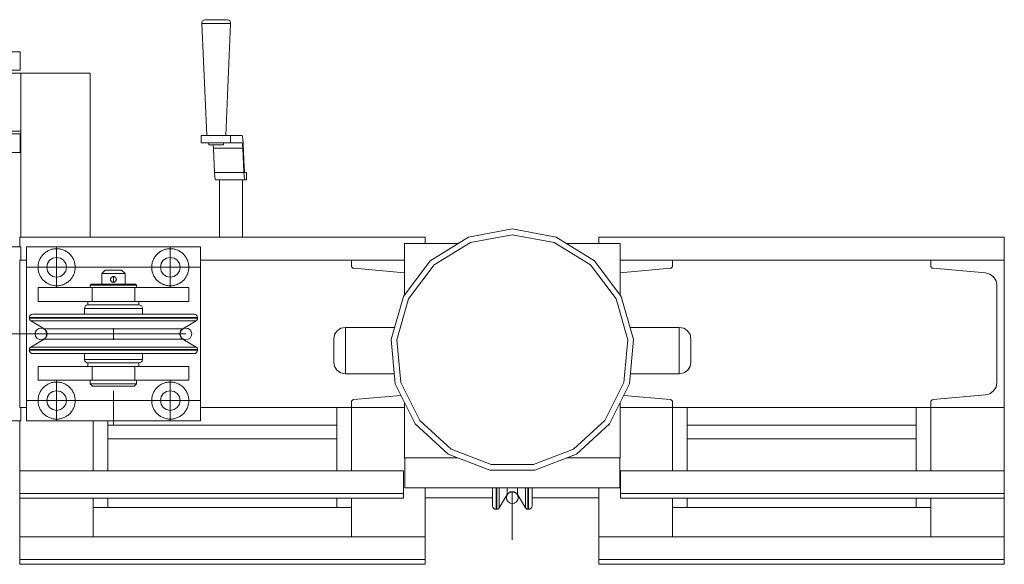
# Model space of a CAD drawing. Header units: millimetres. Extents: x 53056 to 116131, y -669674 to -625124.
# Tile 166 of 168: x 73288 to 74138, y -641262 to -640792. Entities that reach past the tile are written whole.
import ezdxf

# ---------------------------------------------------------------- set-up
doc = ezdxf.new("R2010")
doc.units = ezdxf.units.MM
doc.header["$MEASUREMENT"] = 0
for name, pattern in [('DGN Style 1', [536.199087, 0.892178, -535.306909]), ('DGN Style 3', [1249.049455, 892.178182, -356.871273]), ('DGN Style 4', [1428.377269, 713.742545, -356.871273, 0.892178, -356.871273])]:
    doc.linetypes.add(name, pattern=pattern)
doc.layers.add('Side Cradle Tower', color=7, linetype='Continuous', lineweight=0)
doc.layers.add('Side Cradle Tower Platform', color=7, linetype='Continuous', lineweight=0)

# ---------------------------------------------------------------- blocks, each defined once
blk = doc.blocks.new('*U55')
at = {"layer": 'Side Cradle Tower', "color": 7, "linetype": 'Continuous', "lineweight": 0}
for p, q in [((-11305.49, 6420.11), (-10955.9, 6420.11)), ((-10918.6, 6420.11), (-10951.41, 6399.8)), ((-10806.01, 6420.11), (-10456.42, 6420.11)), ((-10788.08, 6414.7), (-10788.13, 6414.7)), ((-10787.73, 6414.29), (-10787.79, 6414.29)), ((-11305.49, 6400.11), (-11299.64, 6400.11)), ((-11305.49, 6273.11), (-11305.49, 6400.11)), ((-11149.64, 6400.11), (-11019.45, 6400.11)), ((-11019.45, 6400.11), (-11019.45, 6395.61)), ((-10973.55, 6400.11), (-11019.45, 6400.11)), ((-11019.29, 6394.74), (-11019.45, 6395.61)), ((-11019.29, 6394.74), (-11019.29, 6394.73)), ((-11019.29, 6394.74), (-11019.29, 6394.74)), ((-11018.82, 6393.98), (-11018.83, 6393.99)), ((-11018.82, 6393.98), (-11018.82, 6393.98)), ((-10787.73, 6400.11), (-10742.45, 6400.11)), ((-10743.09, 6393.98), (-10743.09, 6393.98)), ((-10743.08, 6393.99), (-10743.08, 6393.98)), ((-10742.62, 6394.74), (-10742.45, 6395.61)), ((-10742.62, 6394.74), (-10742.62, 6394.73)), ((-10742.62, 6394.74), (-10742.62, 6394.74)), ((-10742.45, 6400.11), (-10742.45, 6395.61)), ((-10519.92, 6400.11), (-10742.45, 6400.11)), ((-10519.92, 6400.11), (-10519.92, 6395.61)), ((-10456.42, 6400.11), (-10519.92, 6400.11)), ((-10519.76, 6394.74), (-10519.92, 6395.61)), ((-10519.76, 6394.74), (-10519.76, 6394.73)), ((-10519.76, 6394.74), (-10519.76, 6394.74)), ((-10519.29, 6393.99), (-10519.29, 6393.98)), ((-10519.29, 6393.98), (-10519.29, 6393.98)), ((-10456.42, 6273.11), (-10456.42, 6400.11)), ((-11018.12, 6393.45), (-11018.12, 6393.45)), ((-11018.11, 6393.45), (-11018.12, 6393.45)), ((-10973.55, 6389.39), (-11017.26, 6393.21)), ((-10787.73, 6389.44), (-10744.65, 6393.21)), ((-10743.79, 6393.45), (-10743.8, 6393.45)), ((-10743.79, 6393.45), (-10743.79, 6393.45)), ((-10518.58, 6393.45), (-10518.59, 6393.45)), ((-10518.58, 6393.45), (-10518.58, 6393.45)), ((-10472.59, 6389.27), (-10517.73, 6393.21)), ((-10468.79, 6388.2), (-10472.59, 6389.27)), ((-10472.56, 6389.26), (-10472.59, 6389.26)), ((-10468.77, 6388.19), (-10468.79, 6388.2)), ((-10465.63, 6385.83), (-10465.61, 6385.8)), ((-10462.82, 6294.62), (-10462.82, 6378.61)), ((-10736.67, 6302.2), (-10736.67, 6303.72)), ((-10463.55, 6290.74), (-10462.82, 6294.62)), ((-11017.26, 6280.01), (-10976.73, 6283.56)), ((-10744.65, 6280.01), (-10784.63, 6283.51)), ((-10517.73, 6280.01), (-10472.59, 6283.96)), ((-11019.45, 6273.11), (-11019.45, 6277.62)), ((-11019.29, 6278.49), (-11019.29, 6278.49)), ((-11019.29, 6278.49), (-11019.29, 6278.49)), ((-11018.83, 6279.24), (-11018.82, 6279.24)), ((-11018.82, 6279.24), (-11018.82, 6279.24)), ((-11018.12, 6279.77), (-11017.26, 6280.01)), ((-11018.12, 6279.77), (-11018.11, 6279.77)), ((-11018.12, 6279.77), (-11018.12, 6279.77)), ((-10743.79, 6279.77), (-10744.65, 6280.01)), ((-10743.8, 6279.77), (-10743.79, 6279.77)), ((-10743.79, 6279.77), (-10743.79, 6279.77)), ((-10743.09, 6279.24), (-10743.09, 6279.24)), ((-10743.08, 6279.24), (-10743.08, 6279.24)), ((-10742.62, 6278.49), (-10742.62, 6278.49)), ((-10742.62, 6278.49), (-10742.62, 6278.49)), ((-10742.45, 6273.11), (-10742.45, 6277.62)), ((-10519.92, 6273.11), (-10519.92, 6277.62)), ((-10519.76, 6278.49), (-10519.76, 6278.49)), ((-10519.76, 6278.49), (-10519.76, 6278.49)), ((-10519.29, 6279.24), (-10519.29, 6279.24)), ((-10519.29, 6279.24), (-10519.29, 6279.24)), ((-10518.58, 6279.77), (-10517.73, 6280.01)), ((-10518.58, 6279.77), (-10518.58, 6279.77)), ((-10518.58, 6279.77), (-10518.58, 6279.77)), ((-11305.49, 6273.11), (-11299.64, 6273.11)), ((-11149.64, 6273.11), (-11019.45, 6273.11)), ((-11031.96, 6273.11), (-11031.96, 6218.55)), ((-10973.55, 6273.11), (-11019.45, 6273.11)), ((-11019.45, 6218.55), (-11019.45, 6273.11)), ((-10787.73, 6273.11), (-10742.45, 6273.11)), ((-10519.92, 6273.11), (-10742.45, 6273.11)), ((-10742.45, 6218.55), (-10742.45, 6273.11)), ((-10729.9, 6218.55), (-10729.9, 6273.11)), ((-10532.48, 6273.11), (-10532.48, 6218.55)), ((-10456.42, 6273.11), (-10519.92, 6273.11)), ((-10519.92, 6218.55), (-10519.92, 6273.11)), ((-10456.42, 6273.11), (-10456.42, 6218.55)), ((-11305.49, 6261.61), (-11305.49, 6218.55)), ((-11241.99, 6218.55), (-11241.99, 6261.61)), ((-11229.43, 6218.55), (-11229.43, 6261.61)), ((-11229.43, 6258), (-11031.96, 6258)), ((-10960.47, 6261.94), (-10933.31, 6237.18)), ((-10532.48, 6258), (-10729.9, 6258)), ((-11229.43, 6246), (-11031.96, 6246)), ((-11032.01, 6246), (-11032.01, 6218.55)), ((-10532.48, 6246), (-10729.9, 6246)), ((-10973.49, 6229.29), (-10973.55, 6229.29)), ((-10973.49, 6203.72), (-10973.49, 6229.29)), ((-10788.13, 6229.7), (-10833.73, 6229.7)), ((-10788.13, 6229.7), (-10788.13, 6229.7)), ((-10788.08, 6203.72), (-10788.08, 6229.63)), ((-10787.73, 6229.29), (-10787.79, 6229.29)), ((-11305.49, 6218.55), (-10974.54, 6218.55)), ((-10787.37, 6218.55), (-10456.42, 6218.55)), ((-11305.49, 6194.76), (-11305.49, 6199)), ((-11305.49, 6199), (-10974.54, 6199)), ((-10974.54, 6194.76), (-10974.54, 6199)), ((-10973.49, 6203.72), (-10788.08, 6203.72)), ((-10955.9, 6195.27), (-10955.9, 6203.72)), ((-10885.18, 6203.72), (-10885.18, 6202.53)), ((-10885.18, 6202.53), (-10885.18, 6197.97)), ((-10787.37, 6194.76), (-10787.37, 6199)), ((-10787.37, 6199), (-10456.42, 6199)), ((-10456.42, 6194.76), (-10456.42, 6199)), ((-11305.49, 6194.76), (-11305.49, 6161.6)), ((-11305.49, 6194.76), (-10974.54, 6194.76)), ((-11241.99, 6161.6), (-11241.99, 6194.76)), ((-11229.43, 6186.94), (-11229.43, 6194.76)), ((-11032.01, 6194.76), (-11032.01, 6186.94)), ((-11031.96, 6194.76), (-11031.96, 6186.94)), ((-11019.45, 6161.6), (-11019.45, 6194.76)), ((-10955.9, 6195.27), (-10897.69, 6195.27)), ((-10955.9, 6161.6), (-10955.9, 6195.27)), ((-10894.69, 6185.3), (-10894.69, 6190.82)), ((-10894.12, 6185.3), (-10894.12, 6190.82)), ((-10886.79, 6195.27), (-10885.67, 6195.27)), ((-10875.67, 6195.27), (-10874.55, 6195.27)), ((-10869.37, 6186.52), (-10869.37, 6191.95)), ((-10867.22, 6185.3), (-10867.22, 6190.82)), ((-10866.64, 6185.3), (-10866.64, 6190.82)), ((-10863.64, 6195.27), (-10805.95, 6195.27)), ((-10787.37, 6194.76), (-10456.42, 6194.76)), ((-10742.45, 6161.6), (-10742.45, 6194.76)), ((-10729.9, 6186.94), (-10729.9, 6194.76)), ((-10532.48, 6194.76), (-10532.48, 6186.94)), ((-10519.92, 6161.6), (-10519.92, 6194.76)), ((-10456.42, 6194.76), (-10456.42, 6161.6)), ((-11019.45, 6186.94), (-11241.99, 6186.94)), ((-10742.45, 6186.94), (-10519.92, 6186.94)), ((-11305.49, 6161.6), (-10955.9, 6161.6)), ((-10806.01, 6161.6), (-10456.42, 6161.6)), ((-11305.49, 6137.81), (-11305.49, 6142.05)), ((-11305.49, 6142.05), (-10955.9, 6142.05)), ((-10955.9, 6137.81), (-10955.9, 6142.05)), ((-10806.01, 6137.81), (-10806.01, 6142.05)), ((-10806.01, 6142.05), (-10456.42, 6142.05)), ((-10456.42, 6137.81), (-10456.42, 6142.05)), ((-11305.49, 6137.81), (-10955.9, 6137.81)), ((-10806.01, 6137.81), (-10456.42, 6137.81))]:
    blk.add_line(p, q, dxfattribs=at)
at = {"layer": 'Side Cradle Tower', "color": 7, "linetype": 'DGN Style 4', "lineweight": 0}
blk.add_line((-10880.67, 6159.06), (-10880.67, 6200.55), dxfattribs=at)
at = {"layer": 'Side Cradle Tower', "color": 7, "linetype": 'Continuous', "lineweight": 0, "flags": 128}
for points in [[(-11305.49, 6411.61), (-11305.49, 6420.11), (-11305.49, 6420.11)], [(-10951.41, 6399.8), (-10974.66, 6369), (-10985.22, 6331.89), (-10981.66, 6293.47), (-10964.46, 6258.92), (-10935.94, 6232.93), (-10899.96, 6218.99), (-10861.37, 6218.99), (-10825.39, 6232.93), (-10796.88, 6258.92), (-10779.68, 6293.47), (-10776.12, 6331.89), (-10786.68, 6369), (-10809.93, 6399.8), (-10842.74, 6420.11), (-10880.67, 6427.2), (-10918.6, 6420.11)], [(-10933.31, 6237.18), (-10899.04, 6223.9), (-10862.29, 6223.9), (-10828.02, 6237.18), (-10800.87, 6261.94), (-10784.49, 6294.83), (-10781.09, 6331.43), (-10791.15, 6366.77), (-10813.3, 6396.1), (-10844.54, 6415.45), (-10880.67, 6422.2), (-10916.79, 6415.45), (-10948.04, 6396.1), (-10970.18, 6366.77), (-10980.24, 6331.43), (-10976.85, 6294.83), (-10960.47, 6261.94)], [(-10955.9, 6414.7), (-10955.9, 6420.11), (-10955.9, 6420.11)], [(-10806.01, 6414.7), (-10806.01, 6420.11), (-10806.01, 6420.11)], [(-10456.42, 6400.11), (-10456.42, 6420.11), (-10456.42, 6420.11)], [(-10973.55, 6370.48), (-10973.55, 6414.29), (-10973.89, 6414.7), (-10927.33, 6414.7)], [(-10834, 6414.7), (-10788.13, 6414.7), (-10787.79, 6414.29), (-10787.79, 6370.48)], [(-10788.08, 6414.7), (-10788.08, 6414.7), (-10787.73, 6414.29), (-10787.73, 6370.4)], [(-11017.26, 6393.21), (-11018.12, 6393.45), (-11018.82, 6393.98), (-11019.29, 6394.74)], [(-10742.62, 6394.74), (-10743.09, 6393.98), (-10743.79, 6393.45), (-10744.65, 6393.21)], [(-10517.73, 6393.21), (-10518.58, 6393.45), (-10519.29, 6393.98), (-10519.76, 6394.74)], [(-10462.82, 6378.61), (-10463.55, 6382.48), (-10465.63, 6385.83), (-10468.79, 6388.2)], [(-10982.47, 6302.2), (-11024.67, 6302.2), (-11028.49, 6302.96), (-11031.74, 6305.13), (-11033.91, 6308.37), (-11034.67, 6312.2), (-11034.67, 6312.96), (-11034.67, 6315.13), (-11034.67, 6318.37), (-11034.67, 6322.2), (-11034.67, 6326.03), (-11034.67, 6329.27), (-11034.67, 6331.44), (-11034.67, 6332.2), (-11033.91, 6336.03), (-11031.74, 6339.27), (-11028.49, 6341.44), (-11024.67, 6342.2), (-10982.29, 6342.19)], [(-11024.67, 6342.2), (-11024.67, 6340.68), (-11024.67, 6336.34), (-11024.67, 6329.85), (-11024.67, 6322.2), (-11024.67, 6314.55), (-11024.67, 6308.06), (-11024.67, 6303.72), (-11024.67, 6302.2)], [(-10779.05, 6342.19), (-10736.67, 6342.2), (-10732.84, 6341.44), (-10729.6, 6339.27), (-10727.43, 6336.03), (-10726.67, 6332.2), (-10726.67, 6331.44), (-10726.67, 6329.27), (-10726.67, 6326.03), (-10726.67, 6322.2), (-10726.67, 6318.37), (-10726.67, 6315.13), (-10726.67, 6312.96), (-10726.67, 6312.2), (-10727.43, 6308.37), (-10729.6, 6305.13), (-10732.84, 6302.96), (-10736.67, 6302.2), (-10778.87, 6302.2)], [(-10736.67, 6303.72), (-10736.67, 6308.06), (-10736.67, 6314.55), (-10736.67, 6322.2), (-10736.67, 6329.85), (-10736.67, 6336.34), (-10736.67, 6340.68), (-10736.67, 6342.2)], [(-10472.59, 6283.96), (-10468.79, 6285.02), (-10465.63, 6287.39), (-10463.55, 6290.74)], [(-11019.45, 6277.62), (-11019.29, 6278.49), (-11018.82, 6279.24), (-11018.12, 6279.77)], [(-10927.61, 6229.7), (-10973.89, 6229.7), (-10973.55, 6229.29), (-10973.55, 6277.17)], [(-10787.79, 6277.17), (-10787.79, 6229.29), (-10788.13, 6229.7)], [(-10787.73, 6277.29), (-10787.73, 6229.29), (-10787.73, 6229.29)], [(-10743.79, 6279.77), (-10743.09, 6279.24), (-10742.62, 6278.49), (-10742.45, 6277.62)], [(-10519.92, 6277.62), (-10519.76, 6278.49), (-10519.29, 6279.24), (-10518.58, 6279.77)], [(-10973.55, 6229.36), (-10973.49, 6229.29), (-10973.49, 6229.7)], [(-11305.49, 6199), (-11305.49, 6218.55), (-11305.49, 6218.55)], [(-10974.54, 6199), (-10974.54, 6218.55), (-10974.54, 6218.55)], [(-10787.37, 6199), (-10787.37, 6218.55), (-10787.37, 6218.55)], [(-10456.42, 6199), (-10456.42, 6218.55), (-10456.42, 6218.55)], [(-10955.95, 6203.72), (-10955.95, 6168.32), (-10955.95, 6161.6)], [(-10897.69, 6203.72), (-10897.69, 6193.59), (-10897.69, 6188.3), (-10897.47, 6187.15), (-10896.81, 6186.18), (-10895.84, 6185.53), (-10894.69, 6185.3), (-10894.12, 6185.3), (-10893.27, 6185.45), (-10892.53, 6185.87), (-10891.97, 6186.52), (-10885.18, 6197.97)], [(-10894.69, 6190.82), (-10894.69, 6190.82), (-10894.69, 6203.72)], [(-10894.12, 6190.82), (-10894.12, 6190.82), (-10894.12, 6203.72)], [(-10891.97, 6186.52), (-10891.97, 6191.95), (-10891.97, 6203.72)], [(-10885.18, 6197.97), (-10884.01, 6199.34), (-10882.44, 6200.24), (-10880.67, 6200.55), (-10878.89, 6200.24), (-10877.32, 6199.34), (-10876.15, 6197.97), (-10869.37, 6186.52), (-10868.81, 6185.87), (-10868.06, 6185.45), (-10867.22, 6185.3), (-10866.64, 6185.3), (-10865.49, 6185.53), (-10864.52, 6186.18), (-10863.87, 6187.15), (-10863.64, 6188.3), (-10863.64, 6193.59), (-10863.64, 6203.72)], [(-10876.15, 6197.97), (-10876.15, 6202.53), (-10876.15, 6203.72)], [(-10869.37, 6191.95), (-10869.37, 6191.95), (-10869.37, 6203.72)], [(-10867.22, 6190.82), (-10867.22, 6190.82), (-10867.22, 6203.72)], [(-10866.64, 6190.82), (-10866.64, 6190.82), (-10866.64, 6203.72)], [(-10805.95, 6161.6), (-10805.95, 6168.32), (-10805.95, 6203.72)], [(-11305.49, 6142.05), (-11305.49, 6161.6), (-11305.49, 6161.6)], [(-10955.9, 6142.05), (-10955.9, 6161.6), (-10955.9, 6161.6)], [(-10806.01, 6142.05), (-10806.01, 6161.6), (-10806.01, 6161.6)], [(-10456.42, 6142.05), (-10456.42, 6161.6), (-10456.42, 6161.6)]]:
    blk.add_lwpolyline(points, dxfattribs=at)
at = {"layer": 'Side Cradle Tower', "color": 7, "linetype": 'Continuous', "lineweight": 0, "extrusion": (0, 0, -1)}
blk.add_arc((10880.67, 6195.3), 5, 0, 359.99999, dxfattribs=at)
at = {"layer": 'Side Cradle Tower Platform', "color": 7, "linetype": 'Continuous', "lineweight": 0}
for p, q in [((-11136.57, 6607.73), (-11140.25, 6607.73)), ((-11354.64, 6561.61), (-11304.64, 6561.61)), ((-11304.64, 6561.61), (-11304.64, 6511.61)), ((-11244.64, 6561.61), (-11244.64, 6420.11)), ((-11304.64, 6511.61), (-11354.64, 6511.61)), ((-11304.64, 6511.61), (-11304.64, 6420.11)), ((-11149.08, 6501.36), (-11149.08, 6507.71)), ((-11128.34, 6507.71), (-11123.72, 6507.71)), ((-11113.66, 6507.71), (-11123.72, 6507.71)), ((-11123.72, 6507.71), (-11123.72, 6501.36)), ((-11112.83, 6500.89), (-11113.06, 6504.57)), ((-11138.78, 6499.78), (-11136.38, 6499.78)), ((-11137.46, 6475.86), (-11138.46, 6496.82)), ((-11113.1, 6496.82), (-11138.46, 6496.82)), ((-11128.34, 6501.36), (-11123.72, 6501.36)), ((-11123.72, 6501.36), (-11113.66, 6501.36)), ((-11113.66, 6501.36), (-11113.45, 6500.83)), ((-11113.1, 6496.82), (-11112.1, 6475.86)), ((-11111.82, 6479.94), (-11112.83, 6500.89)), ((-11137.24, 6472.49), (-11137.46, 6475.86)), ((-11112.1, 6475.86), (-11137.46, 6475.86)), ((-11112.1, 6475.86), (-11111.88, 6472.49)), ((-11111.33, 6475.96), (-11111.52, 6476.43)), ((-11111.33, 6475.96), (-11109.78, 6475.96)), ((-11109.78, 6475.96), (-11109.78, 6469.61)), ((-11111.33, 6469.61), (-11136.69, 6469.61)), ((-11133.22, 6420.11), (-11133.22, 6469.46)), ((-11113.22, 6420.11), (-11113.22, 6469.46)), ((-11109.78, 6469.61), (-11111.33, 6469.61)), ((-11304.64, 6411.61), (-11314.64, 6411.61)), ((-11304.64, 6400.11), (-11304.64, 6411.61)), ((-11149.64, 6411.61), (-11299.64, 6411.61)), ((-11299.64, 6411.61), (-11299.64, 6261.61)), ((-11149.64, 6261.61), (-11149.64, 6411.61)), ((-11281.49, 6397.37), (-11279.65, 6400.12)), ((-11169.63, 6400.12), (-11167.79, 6397.37)), ((-11226.92, 6384.62), (-11226.4, 6385.37)), ((-11226.4, 6385.37), (-11226.26, 6385.51)), ((-11225.38, 6385.99), (-11224.64, 6386.11)), ((-11224.64, 6391.61), (-11221.96, 6391.61)), ((-11224.64, 6386.11), (-11224.39, 6386.1)), ((-11223.95, 6386.02), (-11223.95, 6386.02)), ((-11223.68, 6385.92), (-11222.91, 6385.41)), ((-11222.92, 6385.43), (-11222.92, 6385.43)), ((-11222.86, 6385.36), (-11222.42, 6384.76)), ((-11222.62, 6385.09), (-11222.66, 6385.14)), ((-11222.62, 6385.09), (-11222.42, 6384.76)), ((-11289.64, 6376.61), (-11289.64, 6364.61)), ((-11243.12, 6378.61), (-11244.64, 6378.61)), ((-11243.07, 6376.61), (-11240.49, 6376.61)), ((-11243.07, 6376.61), (-11243.07, 6364.61)), ((-11227.11, 6383.86), (-11227, 6384.42)), ((-11227.04, 6382.93), (-11227.04, 6382.92)), ((-11227.02, 6384.33), (-11226.94, 6384.57)), ((-11226.9, 6382.55), (-11226.9, 6382.56)), ((-11226.82, 6384.84), (-11226.82, 6384.83)), ((-11226.4, 6381.85), (-11226.36, 6381.81)), ((-11225.59, 6381.31), (-11226.1, 6381.59)), ((-11226.09, 6381.58), (-11226.09, 6381.58)), ((-11225.36, 6381.22), (-11225.59, 6381.31)), ((-11224.98, 6381.14), (-11225.37, 6381.22)), ((-11225.36, 6381.22), (-11225.36, 6381.22)), ((-11224.64, 6381.12), (-11224.96, 6381.14)), ((-11224.07, 6381.18), (-11223.72, 6381.29)), ((-11222.88, 6381.85), (-11223, 6381.72)), ((-11222.51, 6382.31), (-11222.88, 6381.85)), ((-11222.74, 6381.99), (-11222.7, 6382.04)), ((-11222.47, 6382.36), (-11222.47, 6382.36)), ((-11222.42, 6384.76), (-11222.41, 6384.75)), ((-11222.38, 6384.67), (-11222.34, 6384.57)), ((-11222.19, 6383.12), (-11222.33, 6382.66)), ((-11222.31, 6382.69), (-11222.19, 6383.09)), ((-11222.14, 6383.52), (-11222.19, 6383.12)), ((-11222.14, 6383.51), (-11222.19, 6383.12)), ((-11222.19, 6383.12), (-11222.19, 6383.12)), ((-11222.16, 6383.96), (-11222.15, 6383.63)), ((-11222.14, 6383.51), (-11222.14, 6383.51)), ((-11207.08, 6379.61), (-11211.2, 6379.61)), ((-11206.21, 6376.61), (-11206.21, 6364.61)), ((-11159.64, 6376.61), (-11159.64, 6364.61)), ((-11291.62, 6350.64), (-11297.14, 6350.64)), ((-11291.62, 6350.06), (-11297.14, 6350.06)), ((-11290.49, 6347.91), (-11295.91, 6347.91)), ((-11252.38, 6350.64), (-11275.9, 6350.64)), ((-11224.64, 6350.06), (-11252.38, 6350.06)), ((-11196.89, 6350.64), (-11224.64, 6350.64)), ((-11196.9, 6350.06), (-11224.64, 6350.06)), ((-11173.37, 6350.06), (-11196.89, 6350.06)), ((-11152.14, 6350.64), (-11157.66, 6350.64)), ((-11152.14, 6350.06), (-11157.66, 6350.06)), ((-11224.64, 6331.61), (-11224.64, 6341.61)), ((-11224.64, 6331.61), (-11224.64, 6341.61)), ((-11164.81, 6341.13), (-11169.37, 6341.13)), ((-11284.46, 6332.1), (-11279.91, 6332.1)), ((-11291.62, 6323.16), (-11297.14, 6323.16)), ((-11291.62, 6322.59), (-11297.14, 6322.59)), ((-11252.38, 6323.16), (-11275.9, 6323.16)), ((-11224.64, 6323.16), (-11252.38, 6323.16)), ((-11197.36, 6325.31), (-11224.64, 6325.31)), ((-11196.89, 6323.16), (-11224.64, 6323.16)), ((-11173.37, 6322.59), (-11196.89, 6322.59)), ((-11153.36, 6325.31), (-11158.79, 6325.31)), ((-11152.14, 6323.16), (-11157.66, 6323.16)), ((-11152.14, 6322.59), (-11157.66, 6322.59)), ((-11289.64, 6296.61), (-11289.64, 6308.61)), ((-11243.07, 6296.61), (-11243.07, 6308.61)), ((-11216.22, 6311.61), (-11224.64, 6311.61)), ((-11216.22, 6311.61), (-11224.64, 6311.61)), ((-11206.21, 6296.61), (-11206.21, 6308.61)), ((-11159.64, 6296.61), (-11159.64, 6308.61)), ((-11240.45, 6296.61), (-11243.07, 6296.61)), ((-11217.75, 6291.61), (-11211.91, 6291.61)), ((-11276.89, 6286.97), (-11273.64, 6287.61)), ((-11184.14, 6279.11), (-11183.49, 6275.86)), ((-11304.64, 6261.61), (-11304.64, 6273.11)), ((-11314.64, 6261.61), (-11304.64, 6261.61)), ((-11299.64, 6261.61), (-11149.64, 6261.61))]:
    blk.add_line(p, q, dxfattribs=at)
at = {"layer": 'Side Cradle Tower Platform', "color": 7, "linetype": 'DGN Style 4', "lineweight": 0}
for p, q in [((-11273.64, 6376.61), (-11273.64, 6411.61)), ((-11175.64, 6376.61), (-11175.64, 6411.61)), ((-11149.64, 6394.11), (-11299.64, 6394.11)), ((-11224.64, 6381.12), (-11224.64, 6386.11)), ((-11273.64, 6296.61), (-11273.64, 6261.61)), ((-11175.64, 6296.61), (-11175.64, 6261.61)), ((-11224.64, 6257.47), (-11224.64, 6287.53)), ((-11149.64, 6279.11), (-11299.64, 6279.11))]:
    blk.add_line(p, q, dxfattribs=at)
at = {"layer": 'Side Cradle Tower Platform', "color": 7, "linetype": 'DGN Style 3', "lineweight": 0}
for p in [(-11501.15, 6336.61), (-11162.14, 6336.61)]:
    blk.add_line(p, (-11268.83, 6336.61), dxfattribs=at)
at = {"layer": 'Side Cradle Tower Platform', "color": 7, "linetype": 'Continuous', "lineweight": 0, "flags": 128}
for points in [[(-11144.17, 6507.71), (-11148.46, 6604.44), (-11148.3, 6605.59), (-11147.73, 6606.61), (-11146.83, 6607.36), (-11145.73, 6607.73), (-11145.73, 6607.73)], [(-11140.25, 6607.73), (-11143.28, 6607.73), (-11145.2, 6607.73), (-11145.73, 6607.73), (-11145.73, 6607.72)], [(-11126.3, 6607.73), (-11127.25, 6607.73), (-11129.54, 6607.73), (-11132.81, 6607.73), (-11136.57, 6607.73)], [(-11126.3, 6607.72), (-11126.3, 6607.73), (-11125.2, 6607.36), (-11124.3, 6606.61), (-11123.73, 6605.59), (-11123.57, 6604.44), (-11127.86, 6507.71)], [(-11123.57, 6604.44), (-11124.79, 6604.44), (-11127.72, 6604.44), (-11131.91, 6604.44), (-11136.73, 6604.44), (-11141.44, 6604.44), (-11145.32, 6604.44), (-11147.79, 6604.44), (-11148.46, 6604.44)], [(-11314.73, 6580.11), (-11308.45, 6580.11), (-11305.07, 6580.11), (-11305.07, 6564.11), (-11308.45, 6564.11), (-11314.73, 6564.11)], [(-11305.07, 6580.11), (-11304.96, 6580.11), (-11304.96, 6564.11), (-11305.07, 6564.11)], [(-11304.64, 6561.61), (-11304.64, 6561.61), (-11244.64, 6561.61), (-11244.64, 6561.61)], [(-11314.73, 6509.11), (-11308.45, 6509.11), (-11305.07, 6509.11), (-11305.07, 6493.11), (-11308.45, 6493.11), (-11314.73, 6493.11), (-11323.06, 6493.11)], [(-11305.07, 6509.11), (-11304.96, 6509.11), (-11304.96, 6493.11), (-11305.07, 6493.11)], [(-11128.34, 6507.71), (-11133.85, 6507.71), (-11139.6, 6507.71), (-11144.88, 6507.71), (-11149.08, 6507.71)], [(-11113.66, 6507.71), (-11113.35, 6506.91), (-11113.06, 6504.57)], [(-11128.34, 6501.36), (-11133.85, 6501.36), (-11139.6, 6501.36), (-11144.88, 6501.36), (-11149.08, 6501.36)], [(-11138.78, 6499.78), (-11140.75, 6499.78), (-11142.01, 6499.78), (-11142.35, 6499.78), (-11142.35, 6501.36)], [(-11138.68, 6499.78), (-11138.62, 6499.27), (-11138.46, 6496.82)], [(-11129.68, 6501.36), (-11129.68, 6499.78), (-11130.3, 6499.78), (-11131.79, 6499.78), (-11133.92, 6499.78), (-11136.38, 6499.78)], [(-11113.1, 6496.82), (-11113.26, 6499.27), (-11113.45, 6500.83)], [(-11111.82, 6479.94), (-11111.68, 6477.79), (-11111.52, 6476.43)], [(-11137.24, 6472.49), (-11136.98, 6470.35), (-11136.69, 6469.61)], [(-11111.33, 6469.61), (-11111.62, 6470.35), (-11111.88, 6472.49)], [(-11133.22, 6469.46), (-11132.43, 6469.46), (-11130.24, 6469.46), (-11126.98, 6469.46), (-11123.15, 6469.46), (-11119.33, 6469.46), (-11116.1, 6469.46)], [(-11116.1, 6469.46), (-11113.95, 6469.46), (-11113.22, 6469.46), (-11113.22, 6469.46)], [(-11279.65, 6400.12), (-11276.89, 6401.97), (-11273.64, 6402.61), (-11270.39, 6401.97), (-11267.63, 6400.12), (-11265.79, 6397.37), (-11265.14, 6394.11), (-11265.79, 6390.86), (-11267.63, 6388.1), (-11270.39, 6386.26), (-11273.64, 6385.61), (-11276.89, 6386.26), (-11279.65, 6388.1), (-11281.49, 6390.86), (-11282.14, 6394.11), (-11281.49, 6397.37)], [(-11167.79, 6397.37), (-11167.14, 6394.11), (-11167.79, 6390.86), (-11169.63, 6388.1), (-11172.39, 6386.26), (-11175.64, 6385.61), (-11178.89, 6386.26), (-11181.65, 6388.1), (-11183.49, 6390.86), (-11184.14, 6394.11), (-11183.49, 6397.37), (-11181.65, 6400.12), (-11178.89, 6401.97), (-11175.64, 6402.61), (-11172.39, 6401.97), (-11169.63, 6400.12)], [(-11234.64, 6379.61), (-11234.64, 6388.61), (-11231.64, 6391.61), (-11231.11, 6391.61), (-11229.59, 6391.61), (-11227.32, 6391.61), (-11224.64, 6391.61)], [(-11234.64, 6388.61), (-11233.88, 6388.61), (-11231.71, 6388.61), (-11228.47, 6388.61), (-11224.64, 6388.61), (-11220.81, 6388.61), (-11217.57, 6388.61), (-11215.4, 6388.61), (-11214.64, 6388.61)], [(-11226.82, 6384.84), (-11226.61, 6385.15), (-11226.4, 6385.37), (-11226.3, 6385.48), (-11226, 6385.71), (-11225.6, 6385.92), (-11225.59, 6385.92), (-11225.22, 6386.04), (-11224.78, 6386.11), (-11224.64, 6386.11)], [(-11226.3, 6385.48), (-11225.59, 6385.91), (-11225.22, 6386.04)], [(-11224.39, 6386.1), (-11224.39, 6386.1), (-11224.39, 6386.1)], [(-11224.39, 6386.1), (-11224.39, 6386.1), (-11223.95, 6386.02), (-11223.95, 6386.02)], [(-11223.95, 6386.02), (-11223.68, 6385.92), (-11223.68, 6385.91)], [(-11223.95, 6386.02), (-11223.68, 6385.92), (-11223.6, 6385.89), (-11223.2, 6385.66), (-11222.92, 6385.43)], [(-11222.92, 6385.43), (-11222.92, 6385.43), (-11222.87, 6385.38), (-11222.62, 6385.09), (-11222.62, 6385.09)], [(-11221.96, 6391.61), (-11219.69, 6391.61), (-11218.17, 6391.61), (-11217.64, 6391.61), (-11214.64, 6388.61), (-11214.64, 6379.61)], [(-11289.64, 6376.61), (-11289.64, 6376.61), (-11243.07, 6376.61)], [(-11244.64, 6376.61), (-11244.64, 6378.61), (-11243.64, 6379.61), (-11242.19, 6379.61), (-11238.07, 6379.61), (-11231.91, 6379.61), (-11224.64, 6379.61), (-11217.37, 6379.61), (-11211.2, 6379.61)], [(-11204.64, 6378.61), (-11206.16, 6378.61), (-11210.5, 6378.61), (-11216.98, 6378.61), (-11224.64, 6378.61), (-11232.29, 6378.61), (-11238.78, 6378.61), (-11243.12, 6378.61)], [(-11238.74, 6376.61), (-11238.78, 6376.61), (-11240.49, 6376.61)], [(-11238.74, 6376.61), (-11238.72, 6376.61), (-11234.43, 6376.61)], [(-11232.27, 6376.61), (-11232.29, 6376.61), (-11234.43, 6376.61)], [(-11232.27, 6376.61), (-11232.25, 6376.61), (-11224.64, 6376.61), (-11224.64, 6376.61)], [(-11227.13, 6383.36), (-11227.14, 6383.61), (-11227.1, 6384.05), (-11227, 6384.43), (-11226.94, 6384.57)], [(-11227.13, 6383.36), (-11227.13, 6383.61), (-11227.1, 6384.05)], [(-11227.04, 6382.92), (-11227.13, 6383.36), (-11227.13, 6383.36)], [(-11227.04, 6382.93), (-11227.13, 6383.36), (-11227.13, 6383.36)], [(-11227.13, 6383.36), (-11227.13, 6383.36), (-11227.04, 6382.93)], [(-11226.9, 6382.55), (-11226.9, 6382.55), (-11226.94, 6382.66), (-11227.04, 6382.93), (-11227.04, 6382.93)], [(-11226.94, 6384.57), (-11226.94, 6384.57), (-11226.82, 6384.84), (-11226.82, 6384.84)], [(-11226.26, 6381.72), (-11226.4, 6381.85), (-11226.9, 6382.55)], [(-11226.4, 6381.85), (-11226.44, 6381.87), (-11226.68, 6382.16), (-11226.9, 6382.55)], [(-11226.09, 6381.58), (-11226.09, 6381.58), (-11226.4, 6381.85), (-11226.4, 6381.85)], [(-11225.59, 6381.31), (-11225.78, 6381.39), (-11226.09, 6381.58)], [(-11224.14, 6381.16), (-11224.54, 6381.11), (-11224.64, 6381.12), (-11224.64, 6381.12), (-11224.99, 6381.14), (-11225.36, 6381.22)], [(-11224.14, 6381.16), (-11223.72, 6381.29), (-11224.64, 6381.12)], [(-11224.64, 6376.61), (-11217.03, 6376.61), (-11217.01, 6376.61)], [(-11223.36, 6381.46), (-11223.36, 6381.46), (-11223.68, 6381.31), (-11223.72, 6381.29), (-11224.14, 6381.16), (-11224.14, 6381.16)], [(-11223, 6381.73), (-11223.68, 6381.31), (-11223.72, 6381.29), (-11223.72, 6381.29), (-11223.68, 6381.31), (-11223.36, 6381.46)], [(-11222.74, 6381.99), (-11222.88, 6381.85), (-11223, 6381.73), (-11223.36, 6381.46)], [(-11222.47, 6382.36), (-11222.74, 6381.99), (-11222.74, 6381.99)], [(-11222.33, 6382.66), (-11222.33, 6382.66), (-11222.48, 6382.35)], [(-11222.31, 6382.69), (-11222.33, 6382.66), (-11222.47, 6382.36)], [(-11222.34, 6384.57), (-11222.34, 6384.57), (-11222.42, 6384.76), (-11222.42, 6384.76)], [(-11222.39, 6384.68), (-11222.34, 6384.57), (-11222.16, 6383.95)], [(-11222.34, 6384.57), (-11222.25, 6384.34), (-11222.16, 6383.95), (-11222.15, 6383.61)], [(-11222.19, 6383.12), (-11222.31, 6382.69), (-11222.31, 6382.69)], [(-11222.31, 6382.69), (-11222.31, 6382.69), (-11222.31, 6382.69)], [(-11222.15, 6383.61), (-11222.15, 6383.61), (-11222.14, 6383.51), (-11222.14, 6383.51)], [(-11214.85, 6376.61), (-11216.98, 6376.61), (-11217.01, 6376.61)], [(-11214.94, 6376.61), (-11210.56, 6376.61), (-11210.53, 6376.61)], [(-11208.79, 6376.61), (-11210.5, 6376.61), (-11210.53, 6376.61)], [(-11208.83, 6376.61), (-11206.21, 6376.61), (-11159.64, 6376.61), (-11159.64, 6376.61)], [(-11207.08, 6379.61), (-11205.64, 6379.61), (-11204.64, 6378.61), (-11204.64, 6376.61)], [(-11289.64, 6364.61), (-11289.64, 6364.61), (-11246.64, 6364.61)], [(-11249.64, 6353.64), (-11249.64, 6358.61), (-11249.41, 6359.76), (-11248.76, 6360.73), (-11247.79, 6361.38), (-11246.64, 6361.61), (-11244.96, 6361.61)], [(-11216.22, 6361.61), (-11224.64, 6361.61), (-11233.06, 6361.61), (-11240.19, 6361.61), (-11244.96, 6361.61), (-11246.64, 6361.61), (-11246.64, 6364.61), (-11244.96, 6364.61), (-11240.19, 6364.61), (-11233.06, 6364.61), (-11224.64, 6364.61), (-11216.22, 6364.61), (-11209.08, 6364.61), (-11204.31, 6364.61), (-11202.64, 6364.61), (-11202.64, 6361.61), (-11204.31, 6361.61), (-11209.08, 6361.61), (-11216.22, 6361.61)], [(-11244.96, 6361.61), (-11244.96, 6361.61), (-11240.19, 6361.61), (-11240.19, 6361.61)], [(-11240.19, 6361.61), (-11233.06, 6361.61), (-11233.06, 6361.61)], [(-11233.06, 6361.61), (-11224.64, 6361.61), (-11224.64, 6361.61)], [(-11224.64, 6361.61), (-11216.22, 6361.61), (-11209.08, 6361.61), (-11204.31, 6361.61), (-11202.64, 6361.61), (-11201.49, 6361.38), (-11200.52, 6360.73), (-11199.87, 6359.76), (-11199.64, 6358.61), (-11199.64, 6353.64)], [(-11202.64, 6364.61), (-11159.64, 6364.61), (-11159.64, 6364.61)], [(-11164.81, 6332.1), (-11166.19, 6333.27), (-11167.08, 6334.84), (-11167.39, 6336.61), (-11167.08, 6338.39), (-11166.19, 6339.96), (-11164.81, 6341.13), (-11153.36, 6347.91), (-11152.71, 6348.47), (-11152.29, 6349.22), (-11152.14, 6350.06), (-11152.14, 6350.64), (-11152.37, 6351.79), (-11153.02, 6352.76), (-11153.99, 6353.41), (-11155.14, 6353.64), (-11160.43, 6353.64), (-11175.49, 6353.64), (-11198.04, 6353.64), (-11224.64, 6353.64), (-11251.23, 6353.64), (-11273.78, 6353.64), (-11288.85, 6353.64), (-11294.14, 6353.64), (-11295.29, 6353.41), (-11296.26, 6352.76), (-11296.91, 6351.79), (-11297.14, 6350.64), (-11297.14, 6350.06), (-11296.99, 6349.22), (-11296.57, 6348.47), (-11295.91, 6347.91), (-11284.46, 6341.13), (-11283.09, 6339.96), (-11282.2, 6338.39), (-11281.89, 6336.61), (-11282.2, 6334.84), (-11283.09, 6333.27), (-11284.46, 6332.1), (-11295.91, 6325.31), (-11296.57, 6324.75), (-11296.99, 6324.01), (-11297.14, 6323.16), (-11297.14, 6322.59), (-11296.91, 6321.44), (-11296.26, 6320.47), (-11295.29, 6319.82), (-11294.14, 6319.59), (-11288.85, 6319.59), (-11273.78, 6319.59), (-11251.23, 6319.59), (-11224.64, 6319.59), (-11198.04, 6319.59), (-11175.49, 6319.59), (-11160.43, 6319.59), (-11155.14, 6319.59), (-11153.99, 6319.82), (-11153.02, 6320.47), (-11152.37, 6321.44), (-11152.14, 6322.59), (-11152.14, 6323.16), (-11152.29, 6324.01), (-11152.71, 6324.75), (-11153.36, 6325.31), (-11164.81, 6332.1)], [(-11215.07, 6358.61), (-11224.64, 6358.61), (-11234.21, 6358.61), (-11242.32, 6358.61), (-11247.74, 6358.61), (-11249.64, 6358.61)], [(-11199.64, 6358.61), (-11201.54, 6358.61), (-11206.96, 6358.61), (-11215.07, 6358.61)], [(-11275.9, 6350.64), (-11291.62, 6350.64), (-11291.62, 6350.64)], [(-11275.91, 6350.06), (-11291.62, 6350.06), (-11291.62, 6350.06)], [(-11275.04, 6347.91), (-11290.49, 6347.91), (-11290.49, 6347.91)], [(-11252.38, 6350.06), (-11275.9, 6350.06), (-11275.9, 6350.06)], [(-11251.92, 6347.91), (-11275.04, 6347.91), (-11275.04, 6347.91)], [(-11224.64, 6350.64), (-11224.64, 6350.64), (-11252.38, 6350.64)], [(-11224.64, 6347.91), (-11251.91, 6347.91), (-11251.92, 6347.91)], [(-11197.36, 6347.91), (-11224.64, 6347.91), (-11224.64, 6347.91)], [(-11153.36, 6347.91), (-11158.79, 6347.91), (-11174.24, 6347.91), (-11197.36, 6347.91)], [(-11173.37, 6350.64), (-11173.37, 6350.64), (-11196.89, 6350.64)], [(-11157.66, 6350.64), (-11157.66, 6350.64), (-11173.37, 6350.64)], [(-11157.66, 6350.06), (-11157.66, 6350.06), (-11173.37, 6350.06)], [(-11201.74, 6341.13), (-11224.64, 6341.13), (-11247.53, 6341.13), (-11266.94, 6341.13), (-11279.91, 6341.13), (-11284.46, 6341.13)], [(-11169.37, 6341.13), (-11169.37, 6341.13), (-11182.34, 6341.13), (-11201.74, 6341.13)], [(-11279.91, 6332.1), (-11279.91, 6332.1), (-11266.94, 6332.1), (-11247.53, 6332.1), (-11224.64, 6332.1)], [(-11224.64, 6332.1), (-11201.74, 6332.1), (-11182.34, 6332.1), (-11169.37, 6332.1), (-11164.81, 6332.1)], [(-11251.91, 6325.31), (-11251.91, 6325.31), (-11275.04, 6325.31), (-11290.49, 6325.31), (-11295.91, 6325.31)], [(-11275.9, 6323.16), (-11291.62, 6323.16), (-11291.62, 6323.16)], [(-11275.91, 6322.59), (-11291.62, 6322.59), (-11291.62, 6322.59)], [(-11252.38, 6322.59), (-11275.9, 6322.59), (-11275.9, 6322.59)], [(-11224.64, 6322.59), (-11252.38, 6322.59), (-11252.38, 6322.59)], [(-11224.64, 6325.31), (-11224.64, 6325.31), (-11251.91, 6325.31)], [(-11240.19, 6311.61), (-11240.19, 6311.61), (-11244.96, 6311.61), (-11246.64, 6311.61), (-11247.79, 6311.84), (-11248.76, 6312.49), (-11249.41, 6313.46), (-11249.64, 6314.61), (-11249.64, 6319.59)], [(-11196.9, 6322.59), (-11224.64, 6322.59), (-11224.64, 6322.59)], [(-11199.64, 6319.59), (-11199.64, 6314.61), (-11199.87, 6313.46), (-11200.52, 6312.49), (-11201.49, 6311.84), (-11202.64, 6311.61), (-11204.31, 6311.61), (-11209.08, 6311.61), (-11216.22, 6311.61)], [(-11174.24, 6325.31), (-11174.24, 6325.31), (-11197.36, 6325.31)], [(-11173.37, 6323.16), (-11173.37, 6323.16), (-11196.89, 6323.16)], [(-11158.79, 6325.31), (-11158.79, 6325.31), (-11174.24, 6325.31)], [(-11157.66, 6323.16), (-11157.66, 6323.16), (-11173.37, 6323.16)], [(-11157.66, 6322.59), (-11157.66, 6322.59), (-11173.37, 6322.59)], [(-11246.64, 6308.61), (-11289.64, 6308.61), (-11289.64, 6308.61)], [(-11215.07, 6314.61), (-11224.64, 6314.61), (-11234.21, 6314.61), (-11242.32, 6314.61), (-11247.74, 6314.61), (-11249.64, 6314.61)], [(-11216.22, 6308.61), (-11224.64, 6308.61), (-11233.06, 6308.61), (-11240.19, 6308.61), (-11244.96, 6308.61), (-11246.64, 6308.61), (-11246.64, 6311.61), (-11244.96, 6311.61), (-11240.19, 6311.61), (-11233.06, 6311.61), (-11224.64, 6311.61), (-11216.22, 6311.61), (-11209.08, 6311.61), (-11204.31, 6311.61), (-11202.64, 6311.61), (-11202.64, 6308.61), (-11204.31, 6308.61), (-11209.08, 6308.61), (-11216.22, 6308.61)], [(-11233.06, 6311.61), (-11233.06, 6311.61), (-11240.19, 6311.61)], [(-11224.64, 6311.61), (-11224.64, 6311.61), (-11233.06, 6311.61)], [(-11199.64, 6314.61), (-11201.54, 6314.61), (-11206.96, 6314.61), (-11215.07, 6314.61)], [(-11159.64, 6308.61), (-11159.64, 6308.61), (-11202.64, 6308.61)], [(-11243.07, 6296.61), (-11289.64, 6296.61), (-11289.64, 6296.61)], [(-11217.75, 6291.61), (-11224.64, 6291.61), (-11231.53, 6291.61), (-11237.37, 6291.61), (-11241.27, 6291.61), (-11242.64, 6291.61), (-11244.64, 6293.61), (-11244.64, 6296.61)], [(-11244.64, 6293.61), (-11243.12, 6293.61), (-11238.78, 6293.61), (-11232.29, 6293.61), (-11224.64, 6293.61), (-11216.98, 6293.61), (-11210.5, 6293.61), (-11206.16, 6293.61), (-11204.64, 6293.61)], [(-11240.49, 6296.61), (-11238.78, 6296.61), (-11238.74, 6296.61)], [(-11234.34, 6296.61), (-11238.72, 6296.61), (-11238.74, 6296.61)], [(-11234.43, 6296.61), (-11232.29, 6296.61), (-11232.27, 6296.61)], [(-11224.64, 6296.61), (-11224.64, 6296.61), (-11232.25, 6296.61), (-11232.27, 6296.61)], [(-11217.01, 6296.61), (-11217.03, 6296.61), (-11224.64, 6296.61)], [(-11217.01, 6296.61), (-11216.98, 6296.61), (-11214.85, 6296.61)], [(-11210.53, 6296.61), (-11210.56, 6296.61), (-11214.85, 6296.61)], [(-11204.64, 6296.61), (-11204.64, 6293.61), (-11206.64, 6291.61), (-11208.01, 6291.61), (-11211.91, 6291.61)], [(-11210.53, 6296.61), (-11210.5, 6296.61), (-11208.79, 6296.61)], [(-11159.64, 6296.61), (-11159.64, 6296.61), (-11206.21, 6296.61), (-11208.79, 6296.61)], [(-11273.64, 6287.61), (-11270.39, 6286.97), (-11267.63, 6285.12), (-11265.79, 6282.37), (-11265.14, 6279.11), (-11265.79, 6275.86), (-11267.63, 6273.1), (-11270.39, 6271.26), (-11273.64, 6270.61), (-11276.89, 6271.26), (-11279.65, 6273.1), (-11281.49, 6275.86), (-11282.14, 6279.11), (-11281.49, 6282.37), (-11279.65, 6285.12), (-11276.89, 6286.97)], [(-11183.49, 6275.86), (-11181.65, 6273.1), (-11178.89, 6271.26), (-11175.64, 6270.61), (-11172.39, 6271.26), (-11169.63, 6273.1), (-11167.79, 6275.86), (-11167.14, 6279.11), (-11167.79, 6282.37), (-11169.63, 6285.12), (-11172.39, 6286.97), (-11175.64, 6287.61), (-11178.89, 6286.97), (-11181.65, 6285.12), (-11183.49, 6282.37), (-11184.14, 6279.11)]]:
    blk.add_lwpolyline(points, dxfattribs=at)
at = {"layer": 'Side Cradle Tower Platform', "color": 7, "linetype": 'DGN Style 4', "lineweight": 0}
for centre in [(-11273.64, 6394.11), (-11175.64, 6394.11), (-11273.64, 6279.11), (-11175.64, 6279.11)]:
    blk.add_arc(centre, 16, 0, 359.99999, dxfattribs=at)
at = {"layer": 'Side Cradle Tower Platform', "color": 7, "linetype": 'Continuous', "lineweight": 0}
blk.add_arc((-11287.14, 6336.61), 5, 0, 359.99999, dxfattribs=at)
at = {"layer": 'Side Cradle Tower Platform', "color": 7, "linetype": 'Continuous', "lineweight": 0, "extrusion": (0, 0, -1)}
blk.add_arc((11162.14, 6336.61), 5, 0, 359.99999, dxfattribs=at)

msp = doc.modelspace()

# ---------------------------------------------------------------- block references
at = {"color": 7, "linetype": 'DGN Style 1', "lineweight": 0}
msp.add_blockref('*U55', (84593.95, -647399.35), dxfattribs=at)

doc.saveas('drawing.dxf')
